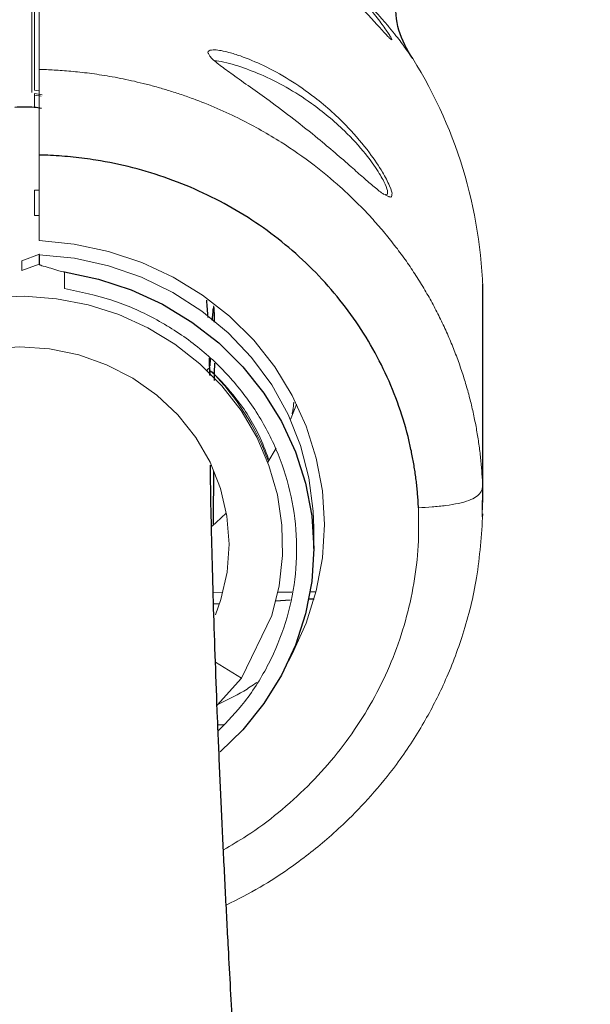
# Paper-space layout '_Front' of a CAD drawing. Header units: millimetres. Extents: x -1506 to 1507, y 5 to 2555.
# Tile 53 of 55: x 1293 to 1343, y 2264 to 2352. Entities that reach past the tile are written whole.
import ezdxf

# ---------------------------------------------------------------- set-up
doc = ezdxf.new("R2010")
doc.units = ezdxf.units.MM

psp = doc.layouts.new('_Front')

# ---------------------------------------------------------------- linework, layer by layer
at = {"color": 144, "linetype": 'Continuous', "lineweight": 18}
for p, q in [((1293.929, 2345.451), (1293.929, 2366.504)), ((1293.677, 2345.24), (1293.677, 2354.817)), ((1294.618, 2345.042), (1293.918, 2345.158)), ((1293.918, 2345.158), (1293.918, 2344.99)), ((1293.929, 2345.451), (1294.35, 2345.395)), ((1293.918, 2344.99), (1294.531, 2344.907)), ((1293.929, 2344.988), (1293.929, 2343.915)), ((1294.35, 2332.109), (1294.35, 2339.696)), ((1294.35, 2336.573), (1293.929, 2336.573)), ((1293.929, 2336.573), (1293.929, 2334.329)), ((1293.929, 2334.329), (1294.35, 2334.335)), ((1294.362, 2330.893), (1292.806, 2330.322)), ((1292.806, 2330.322), (1292.806, 2329.465)), ((1292.806, 2329.465), (1294.35, 2329.998)), ((1296.588, 2329.32), (1296.588, 2327.856)), ((1333.64, 2310.523), (1333.64, 2328.264)), ((1333.677, 2308.864), (1333.677, 2326.519)), ((1316.91, 2317.758), (1316.836, 2316.892)), ((1314.6, 2312.445), (1315.357, 2313.7)), ((1333.64, 2310.523), (1333.612, 2307.635)), ((1333.611, 2307.61), (1333.623, 2308.826)), ((1310.624, 2300.875), (1309.764, 2300.869)), ((1316.748, 2300.92), (1315.496, 2300.911)), ((1318.881, 2300.936), (1318.359, 2300.932)), ((1312.268, 2293.298), (1314.96, 2298.854)), ((1309.965, 2294.697), (1312.268, 2293.298)), ((1312.268, 2293.298), (1310.109, 2290.886))]:
    psp.add_line(p, q, dxfattribs=at)
at = {"color": 7, "linetype": 'Continuous', "lineweight": 25}
for p, q in [((1294.35, 2330.849), (1294.35, 2329.998)), ((1309.464, 2320.165), (1309.433, 2321.66)), ((1309.488, 2321.61), (1309.472, 2321.003)), ((1309.501, 2320.124), (1309.506, 2320.65)), ((1318.677, 2304.782), (1318.677, 2306.616)), ((1310.322, 2299.867), (1309.794, 2299.839)), ((1316.592, 2300.196), (1315.318, 2300.129)), ((1318.714, 2300.307), (1318.241, 2300.282)), ((1310.68, 2289.139), (1310.179, 2289.113))]:
    psp.add_line(p, q, dxfattribs=at)
at = {"color": 144, "linetype": 'Continuous', "lineweight": 18, "flags": 128}
for points in [[(1294.35, 2332.109), (1297.455, 2331.799), (1300.494, 2331.149), (1303.429, 2330.168), (1306.218, 2328.869), (1308.825, 2327.269), (1311.214, 2325.391), (1313.354, 2323.259), (1315.216, 2320.902), (1316.774, 2318.351), (1318.009, 2315.641), (1318.902, 2312.809), (1319.443, 2309.891), (1319.625, 2306.928), (1319.443, 2303.959), (1318.902, 2301.023), (1318.009, 2298.161), (1316.774, 2295.411), (1316.464, 2294.834)], [(1318.677, 2306.616), (1318.63, 2308.102), (1318.253, 2311.049), (1317.506, 2313.925), (1316.398, 2316.688), (1314.947, 2319.299), (1313.172, 2321.72), (1311.1, 2323.915), (1308.76, 2325.852), (1306.188, 2327.505), (1303.419, 2328.848), (1300.495, 2329.861), (1297.457, 2330.532), (1294.35, 2330.849)], [(1277.296, 2321.718), (1279.551, 2323.371), (1282.005, 2324.749), (1284.62, 2325.831), (1287.356, 2326.602), (1290.174, 2327.049), (1293.029, 2327.166), (1295.878, 2326.951), (1298.68, 2326.407), (1301.39, 2325.542), (1303.969, 2324.37), (1306.377, 2322.908), (1308.579, 2321.179), (1310.54, 2319.207), (1312.231, 2317.024), (1313.626, 2314.662), (1314.705, 2312.157), (1315.451, 2309.547), (1315.853, 2306.871), (1315.905, 2304.17), (1315.606, 2301.484), (1314.96, 2298.854)], [(1277.082, 2314.658), (1278.659, 2316.654), (1280.522, 2318.417), (1282.632, 2319.911), (1284.946, 2321.105), (1287.417, 2321.975), (1289.995, 2322.504), (1292.628, 2322.68), (1295.262, 2322.5), (1297.843, 2321.968), (1300.318, 2321.095), (1302.639, 2319.897), (1304.756, 2318.401), (1306.628, 2316.635), (1308.215, 2314.637), (1309.487, 2312.446), (1310.416, 2310.108), (1310.984, 2307.669), (1311.18, 2305.18), (1310.999, 2302.69), (1310.446, 2300.252), (1309.968, 2298.906)], [(1316.611, 2316.23), (1317.137, 2317.552), (1317.155, 2317.603)], [(1309.662, 2306.765), (1310.452, 2307.472), (1310.94, 2307.94)]]:
    psp.add_lwpolyline(points, dxfattribs=at)
at = {"color": 7, "linetype": 'Continuous', "lineweight": 25, "flags": 128}
psp.add_lwpolyline([(1296.588, 2329.32), (1299.595, 2328.694), (1302.505, 2327.736), (1305.277, 2326.459), (1307.874, 2324.881), (1310.258, 2323.024), (1312.396, 2320.914), (1314.258, 2318.58), (1315.819, 2316.055), (1317.056, 2313.375), (1317.952, 2310.576), (1318.495, 2307.699), (1318.677, 2304.782), (1318.495, 2301.868), (1317.952, 2298.996), (1317.056, 2296.207), (1315.819, 2293.541), (1314.258, 2291.033), (1312.396, 2288.719), (1310.384, 2286.742)], dxfattribs=at)
at = {"color": 144, "linetype": 'Continuous', "lineweight": 18}
for centre, radius, start, end in [((1292.677, 2326.519), 41, 360, 32.00532), ((1286.863, 2300.428), 30.435, 72.36942, 75.09762), ((1293.911, 2304.959), 22.084, 20.05361, 44.8455)]:
    psp.add_arc(centre, radius, start, end, dxfattribs=at)
for points, knots in [([(1294.35, 2365.457), (1294.35, 2363.994), (1294.35, 2361.739), (1294.35, 2355.671), (1294.35, 2351.858), (1294.35, 2347.287)], [0, 0, 0, 0, 0.5, 0.5, 1, 1, 1, 1]), ([(1321.556, 2354.968), (1322.002, 2354.519), (1322.425, 2354.07), (1323.023, 2353.402), (1323.216, 2353.181), (1323.589, 2352.741), (1323.77, 2352.523), (1324.109, 2352.103), (1324.268, 2351.9), (1324.565, 2351.511), (1324.705, 2351.324), (1325.081, 2350.802), (1325.275, 2350.514), (1325.442, 2350.245), (1325.471, 2350.195), (1325.521, 2350.108), (1325.541, 2350.07), (1325.59, 2349.974), (1325.605, 2349.932), (1325.599, 2349.894), (1325.578, 2349.9), (1325.502, 2349.956), (1325.447, 2350.007), (1325.303, 2350.152), (1325.215, 2350.246), (1325.01, 2350.469), (1324.893, 2350.597), (1324.501, 2351.031), (1324.193, 2351.373), (1323.671, 2351.939), (1323.488, 2352.135), (1323.11, 2352.534), (1322.914, 2352.738), (1322.51, 2353.153), (1322.301, 2353.364), (1321.871, 2353.791), (1321.649, 2354.007), (1320.979, 2354.649), (1320.519, 2355.074), (1319.811, 2355.703), (1319.571, 2355.912), (1319.086, 2356.327), (1318.84, 2356.533), (1317.606, 2357.547), (1316.608, 2358.303), (1315.095, 2359.365), (1314.586, 2359.708), (1313.577, 2360.363), (1313.078, 2360.675), (1312.588, 2360.971)], [0, 0, 0, 0, 0.0625, 0.0625, 0.09375, 0.09375, 0.125, 0.125, 0.15625, 0.15625, 0.1875, 0.1875, 0.25, 0.25, 0.265625, 0.265625, 0.28125, 0.28125, 0.3125, 0.3125, 0.34375, 0.34375, 0.375, 0.375, 0.40625, 0.40625, 0.4375, 0.4375, 0.5, 0.5, 0.53125, 0.53125, 0.5625, 0.5625, 0.59375, 0.59375, 0.625, 0.625, 0.6875, 0.6875, 0.71875, 0.71875, 0.75, 0.75, 0.875, 0.875, 0.9375, 0.9375, 1, 1, 1, 1]), ([(1327.445, 2348.25), (1327.415, 2348.293), (1327.356, 2348.382), (1326.937, 2348.985), (1326.445, 2349.654), (1325.974, 2350.27), (1325.4, 2350.984), (1324.553, 2351.979), (1323.346, 2353.303), (1322.158, 2354.408), (1321.556, 2354.968)], [0, 0, 0, 0, 0.156622, 0.319964, 0.404457, 0.491297, 0.580822, 0.673337, 0.834276, 1, 1, 1, 1]), ([(1309.374, 2348.642), (1309.351, 2348.675), (1309.247, 2348.827), (1309.391, 2348.986), (1309.971, 2349.059), (1310.995, 2348.869), (1311.833, 2348.595), (1312.174, 2348.484)], [0, 0, 0, 0, 0.046597, 0.214959, 0.421233, 0.7642, 1, 1, 1, 1]), ([(1325.333, 2336.01), (1325.196, 2336.059), (1324.894, 2336.169), (1324.086, 2336.819), (1323.098, 2337.671), (1321.938, 2338.699), (1320.585, 2339.879), (1318.881, 2341.317), (1316.911, 2342.888), (1314.89, 2344.408), (1313.061, 2345.714), (1311.574, 2346.76), (1310.346, 2347.657), (1309.554, 2348.298), (1309.415, 2348.562), (1309.374, 2348.642)], [0, 0, 0, 0, 0.062959, 0.13877, 0.206752, 0.274872, 0.357454, 0.440155, 0.552402, 0.66473, 0.750275, 0.835679, 0.903116, 0.970939, 1, 1, 1, 1]), ([(1311.959, 2347.598), (1311.623, 2347.696), (1310.947, 2347.893), (1310.263, 2348.028), (1309.96, 2348.048), (1309.917, 2348.051)], [0, 0, 0, 0, 0.458823, 0.921746, 1, 1, 1, 1]), ([(1312.174, 2348.484), (1312.854, 2348.22), (1314.272, 2347.668), (1316.515, 2346.42), (1318.555, 2345.009), (1320.299, 2343.546), (1321.977, 2341.913), (1323.552, 2340.049), (1324.786, 2338.207), (1325.425, 2336.94), (1325.672, 2336.27), (1325.6, 2336.19), (1325.6, 2336.189)], [0, 0, 0, 0, 0.121951, 0.254589, 0.387154, 0.480161, 0.573049, 0.710106, 0.817462, 0.90814, 0.99889, 1, 1, 1, 1]), ([(1294.35, 2347.287), (1294.35, 2347.205), (1294.35, 2347.065), (1294.35, 2346.843), (1294.35, 2346.634), (1294.35, 2346.424), (1294.35, 2346.268), (1294.35, 2346.194)], [0, 0, 0, 0, 0.29022, 0.499614, 0.682177, 0.84923, 1, 1, 1, 1]), ([(1294.35, 2347.287), (1294.563, 2347.281), (1295.003, 2347.268), (1295.683, 2347.235), (1296.403, 2347.188), (1297.164, 2347.126), (1297.965, 2347.046), (1298.805, 2346.945), (1299.684, 2346.822), (1300.6, 2346.673), (1301.553, 2346.497), (1302.541, 2346.29), (1303.564, 2346.05), (1304.62, 2345.774), (1305.706, 2345.458), (1306.822, 2345.101), (1309.038, 2344.322), (1312.098, 2342.996), (1315.673, 2340.971), (1318.593, 2338.929), (1320.707, 2337.175), (1322.245, 2335.736), (1323.393, 2334.567), (1324.474, 2333.37), (1325.489, 2332.148), (1326.439, 2330.905), (1327.323, 2329.644), (1328.144, 2328.369), (1328.901, 2327.082), (1329.596, 2325.787), (1330.23, 2324.487), (1330.805, 2323.184), (1331.322, 2321.881), (1331.782, 2320.581), (1332.188, 2319.286), (1332.54, 2317.998), (1332.841, 2316.72), (1333.093, 2315.452), (1333.298, 2314.198), (1333.456, 2312.959), (1333.574, 2311.736), (1333.618, 2310.925), (1333.64, 2310.523)], [0, 0, 0, 0, 0.010491, 0.021667, 0.033528, 0.046073, 0.059304, 0.073219, 0.087819, 0.103103, 0.119072, 0.135726, 0.153065, 0.171088, 0.189797, 0.209189, 0.229267, 0.306615, 0.375185, 0.434974, 0.485981, 0.51411, 0.541874, 0.569272, 0.596305, 0.622973, 0.649276, 0.675213, 0.700785, 0.725992, 0.750833, 0.77531, 0.799421, 0.823167, 0.846548, 0.869565, 0.892216, 0.914502, 0.936424, 0.957981, 0.979173, 1, 1, 1, 1]), ([(1325.017, 2336.192), (1325.022, 2336.19), (1325.204, 2336.111), (1325.264, 2336.353), (1325.082, 2337.036), (1324.399, 2338.266), (1323.194, 2339.94), (1321.203, 2342.121), (1318.77, 2344.141), (1316.244, 2345.744), (1314.033, 2346.868), (1312.63, 2347.361), (1311.959, 2347.598)], [0, 0, 0, 0, 0.001867, 0.076852, 0.158797, 0.241024, 0.339086, 0.465427, 0.637847, 0.761892, 0.88601, 1, 1, 1, 1]), ([(1294.35, 2346.194), (1294.35, 2346.154), (1294.35, 2346.075), (1294.35, 2345.949), (1294.35, 2345.821), (1294.35, 2345.691), (1294.35, 2345.6), (1294.35, 2345.555)], [0, 0, 0, 0, 0.212524, 0.418829, 0.618836, 0.812539, 1, 1, 1, 1]), ([(1294.35, 2345.555), (1294.35, 2345.503), (1294.35, 2345.4), (1294.35, 2345.237), (1294.35, 2345.071), (1294.35, 2344.956), (1294.35, 2344.899)], [0, 0, 0, 0, 0.258406, 0.510931, 0.75796, 1, 1, 1, 1]), ([(1294.35, 2344.899), (1294.35, 2344.85), (1294.35, 2344.752), (1294.35, 2344.6), (1294.35, 2344.445), (1294.35, 2344.339), (1294.35, 2344.286)], [0, 0, 0, 0, 0.25134, 0.501399, 0.750762, 1, 1, 1, 1]), ([(1294.35, 2344.286), (1294.35, 2344.234), (1294.35, 2344.129), (1294.35, 2343.967), (1294.35, 2343.802), (1294.35, 2343.634), (1294.35, 2343.52), (1294.35, 2343.462)], [0, 0, 0, 0, 0.196194, 0.39407, 0.59388, 0.795814, 1, 1, 1, 1]), ([(1294.35, 2343.462), (1294.35, 2343.397), (1294.35, 2343.264), (1294.35, 2343.061), (1294.35, 2342.854), (1294.35, 2342.643), (1294.35, 2342.502), (1294.35, 2342.43)], [0, 0, 0, 0, 0.192344, 0.388574, 0.588666, 0.792527, 1, 1, 1, 1]), ([(1294.35, 2342.43), (1294.35, 2342.358), (1294.35, 2342.211), (1294.35, 2341.987), (1294.35, 2341.759), (1294.35, 2341.525), (1294.35, 2341.287), (1294.35, 2340.917), (1294.35, 2340.384), (1294.35, 2339.937), (1294.35, 2339.696)], [0, 0, 0, 0, 0.077383, 0.157187, 0.239317, 0.323658, 0.410082, 0.498454, 0.728547, 1, 1, 1, 1]), ([(1325.6, 2336.189), (1325.586, 2336.05), (1325.57, 2335.89), (1325.36, 2335.996), (1325.333, 2336.01)], [0, 0, 0, 0, 0.874591, 1, 1, 1, 1]), ([(1294.35, 2329.998), (1294.35, 2329.982), (1294.368, 2329.967), (1294.413, 2329.938), (1294.442, 2329.924), (1294.536, 2329.885), (1294.609, 2329.862), (1294.69, 2329.84)], [0, 0, 0, 0, 0.25, 0.25, 0.5, 0.5, 1, 1, 1, 1]), ([(1296.588, 2327.856), (1298.003, 2327.559), (1300.767, 2326.979), (1304.603, 2325.272), (1308.053, 2323.073), (1311.054, 2320.334), (1313.545, 2317.169), (1315.431, 2313.648), (1316.682, 2309.885), (1317.238, 2305.977), (1317.11, 2302.041), (1316.277, 2298.184), (1314.774, 2294.527), (1312.764, 2291.262), (1311.017, 2289.454), (1310.2, 2288.608)], [0, 0, 0, 0, 0.081162, 0.158521, 0.23588, 0.313245, 0.390609, 0.467977, 0.545344, 0.622676, 0.700008, 0.77734, 0.854672, 0.931995, 1, 1, 1, 1]), ([(1309.681, 2320.46), (1310.404, 2319.694), (1312.012, 2317.991), (1313.691, 2315.35), (1314.404, 2313.446), (1314.673, 2312.727)], [0, 0, 0, 0, 0.337244, 0.749628, 1, 1, 1, 1]), ([(1316.753, 2316.734), (1316.784, 2316.84), (1316.883, 2317.18), (1316.892, 2317.535), (1316.899, 2317.779)], [0, 0, 0, 0, 0.31225, 1, 1, 1, 1]), ([(1333.64, 2310.523), (1333.64, 2310.396), (1333.64, 2310.269), (1333.587, 2310.009), (1333.536, 2309.877), (1333.357, 2309.618), (1333.229, 2309.492), (1332.884, 2309.255), (1332.669, 2309.146), (1332.147, 2308.952), (1331.84, 2308.867), (1331.154, 2308.719), (1330.775, 2308.657), (1329.987, 2308.555), (1329.578, 2308.515), (1328.765, 2308.452), (1328.361, 2308.429), (1327.959, 2308.406)], [0, 0, 0, 0, 0.125, 0.125, 0.25, 0.25, 0.375, 0.375, 0.5, 0.5, 0.625, 0.625, 0.75, 0.75, 0.875, 0.875, 1, 1, 1, 1]), ([(1310.671, 2278.069), (1311.362, 2278.465), (1313.073, 2279.446), (1315.58, 2281.335), (1318.183, 2283.671), (1320.525, 2286.255), (1322.581, 2289.042), (1324.333, 2292.005), (1325.76, 2295.116), (1326.858, 2298.35), (1327.597, 2301.669), (1328.007, 2305.035), (1327.975, 2307.282), (1327.959, 2308.406)], [0, 0, 0, 0, 0.063469, 0.157043, 0.250634, 0.344354, 0.43834, 0.531634, 0.625058, 0.718915, 0.812828, 0.906413, 1, 1, 1, 1]), ([(1310.915, 2273.151), (1311.928, 2273.667), (1313.846, 2274.644), (1316.253, 2276.217), (1318.212, 2277.655), (1319.888, 2279.028), (1321.754, 2280.727), (1323.855, 2282.912), (1326.219, 2285.831), (1328.424, 2289.185), (1330.408, 2293.05), (1332.032, 2297.334), (1333.291, 2302.35), (1333.535, 2305.965), (1333.664, 2307.864)], [0, 0, 0, 0, 0.0772832, 0.1462559, 0.1958534, 0.2432784, 0.294415, 0.36866, 0.4510951, 0.5529562, 0.644298, 0.7497029, 0.8684538, 1, 1, 1, 1]), ([(1313.62, 2292.9), (1313.24, 2292.641), (1312.115, 2291.874), (1310.907, 2291.305), (1310.107, 2290.928)], [0, 0, 0, 0, 0.337932, 1, 1, 1, 1])]:
    psp.add_open_spline(points, degree=3, knots=knots, dxfattribs=at)
at = {"color": 7, "linetype": 'Continuous', "lineweight": 25}
for points, knots in [([(1327.447, 2348.247), (1326.959, 2349.063), (1325.983, 2350.695), (1325.946, 2352.596), (1325.927, 2353.546)], [0, 0, 0, 0, 0.500001, 1, 1, 1, 1]), ([(1294.545, 2343.824), (1294.331, 2343.86), (1293.553, 2343.991), (1292.753, 2343.947), (1292.173, 2343.915)], [0, 0, 0, 0, 0.275423, 1, 1, 1, 1]), ([(1327.959, 2308.406), (1327.95, 2308.6), (1327.93, 2308.987), (1327.888, 2309.566), (1327.835, 2310.143), (1327.772, 2310.72), (1327.698, 2311.294), (1327.614, 2311.868), (1327.519, 2312.44), (1327.413, 2313.01), (1327.297, 2313.579), (1327.17, 2314.146), (1326.828, 2315.558), (1326.143, 2317.787), (1324.894, 2320.742), (1323.357, 2323.563), (1321.535, 2326.224), (1319.45, 2328.706), (1317.119, 2330.983), (1314.573, 2333.028), (1311.827, 2334.828), (1308.904, 2336.371), (1305.832, 2337.636), (1302.646, 2338.614), (1300.134, 2339.135), (1298.367, 2339.393), (1297.366, 2339.512), (1296.363, 2339.602), (1295.357, 2339.666), (1294.686, 2339.686), (1294.35, 2339.696)], [0, 0, 0, 0, 0.01174, 0.023467, 0.035183, 0.046893, 0.0586, 0.070308, 0.08202, 0.09374, 0.105471, 0.117217, 0.128982, 0.193472, 0.258216, 0.322669, 0.386848, 0.451692, 0.516282, 0.580616, 0.644967, 0.709589, 0.77422, 0.838655, 0.903087, 0.922526, 0.941922, 0.961288, 0.980642, 1, 1, 1, 1]), ([(1309.305, 2325.273), (1309.305, 2325.275), (1309.282, 2325.817), (1309.239, 2326.315), (1309.196, 2326.812)], [0, 0, 0, 0, 0.002658, 1, 1, 1, 1]), ([(1309.887, 2324.868), (1309.886, 2324.971), (1309.881, 2325.417), (1309.864, 2325.871), (1309.837, 2326.234), (1309.801, 2326.291), (1309.757, 2326.085), (1309.71, 2325.673), (1309.675, 2325.22), (1309.66, 2325.026)], [0, 0, 0, 0, 0.043276, 0.186834, 0.347802, 0.501396, 0.671076, 0.858533, 1, 1, 1, 1]), ([(1309.344, 2320.791), (1309.321, 2320.755), (1309.278, 2320.684), (1309.2, 2320.564), (1309.163, 2320.507)], [0, 0, 0, 0, 0.516339, 1, 1, 1, 1]), ([(1309.888, 2319.686), (1309.89, 2319.975), (1309.894, 2320.571), (1309.895, 2321.012), (1309.896, 2321.239)], [0, 0, 0, 0, 0.484008, 1, 1, 1, 1]), ([(932.75, 707.008), (932.776, 704.849), (932.823, 700.838), (933.168, 695.044), (933.596, 690.084), (934.044, 685.998), (934.446, 682.828), (934.756, 680.605), (934.978, 679.1), (935.164, 677.875), (935.391, 676.434), (935.705, 674.529), (936.121, 672.13), (936.718, 668.891), (937.552, 664.689), (938.701, 659.389), (940.169, 653.193), (941.972, 646.23), (944.064, 638.798), (946.364, 631.218), (949.583, 621.285), (953.906, 609.025), (959.517, 594.516), (965.467, 580.278), (970.718, 568.509), (975.083, 559.15), (978.397, 552.238), (981.551, 545.827), (984.389, 540.184), (986.811, 535.455), (988.702, 531.815), (990.099, 529.155), (991.058, 527.341), (991.92, 525.72), (992.944, 523.801), (994.387, 521.119), (996.271, 517.65), (998.569, 513.471), (1001.14, 508.86), (1003.873, 504.03), (1006.641, 499.208), (1011.241, 491.306), (1017.74, 480.442), (1026.292, 466.687), (1034.613, 453.793), (1042.741, 441.617), (1049.036, 432.474), (1053.816, 425.682), (1056.846, 421.427), (1059.597, 417.608), (1061.83, 414.539), (1063.576, 412.156), (1064.883, 410.382), (1066.016, 408.852), (1067.254, 407.186), (1068.868, 405.025), (1071.041, 402.136), (1073.774, 398.537), (1076.928, 394.429), (1081.464, 388.596), (1087.075, 381.521), (1093.602, 373.498), (1099.708, 366.171), (1105.377, 359.522), (1110.548, 353.587), (1115.145, 348.413), (1118.707, 344.473), (1121.343, 341.593), (1123.188, 339.594), (1124.892, 337.76), (1126.762, 335.763), (1129.087, 333.3), (1131.997, 330.253), (1135.28, 326.864), (1138.729, 323.356), (1143.95, 318.131), (1151.197, 311.078), (1158.721, 304.08), (1164.683, 298.73), (1168.589, 295.303), (1172.011, 292.364), (1174.515, 290.251), (1176.216, 288.833), (1177.591, 287.696), (1179.217, 286.362), (1181.37, 284.616), (1184.042, 282.482), (1187.228, 279.986), (1190.919, 277.16), (1195.06, 274.075), (1201.308, 269.568), (1209.284, 264.129), (1218.71, 258.228), (1227.418, 253.254), (1235.408, 249.113), (1242.299, 245.891), (1248.099, 243.434), (1252.828, 241.604), (1256.367, 240.351), (1259.058, 239.459), (1261.39, 238.723), (1264.396, 237.836), (1268.212, 236.815), (1272.738, 235.763), (1278.4, 234.685), (1284.739, 233.83), (1291.386, 233.379), (1297.421, 233.359), (1303.337, 233.707), (1309.013, 234.422), (1314.311, 235.467), (1318.379, 236.528), (1321.491, 237.49), (1324.228, 238.437), (1327.406, 239.671), (1330.995, 241.269), (1334.911, 243.266), (1338.89, 245.578), (1342.842, 248.187), (1346.494, 250.889), (1350.253, 253.954), (1353.926, 257.275), (1357.337, 260.692), (1359.95, 263.518), (1362.066, 265.943), (1363.984, 268.248), (1365.923, 270.695), (1368.509, 274.122), (1371.737, 278.723), (1375.566, 284.723), (1379.431, 291.395), (1383.314, 298.778), (1387.194, 306.916), (1391.08, 315.925), (1394.948, 325.868), (1398.78, 336.807), (1402.505, 348.646), (1407.087, 364.885), (1412.034, 385.393), (1416.957, 410.03), (1421.083, 434.797), (1424.516, 459.427), (1427.353, 483.676), (1429.677, 507.326), (1431.515, 529.585), (1432.962, 550.339), (1434.094, 569.504), (1434.996, 587.622), (1435.715, 604.819), (1436.298, 621.606), (1436.862, 641.671), (1437.339, 665.59), (1437.642, 693.591), (1437.713, 722.751), (1437.537, 753.078), (1437.111, 784.568), (1436.43, 817.218), (1435.508, 850.431), (1434.357, 884.158), (1432.988, 918.347), (1431.383, 953.532), (1429.541, 989.689), (1427.463, 1026.792), (1425.153, 1064.813), (1422.288, 1108.694), (1418.789, 1158.391), (1414.588, 1213.813), (1410.062, 1269.864), (1405.21, 1326.78), (1400.058, 1384.41), (1394.637, 1442.593), (1389.019, 1500.768), (1383.246, 1558.748), (1377.36, 1616.339), (1371.405, 1673.339), (1366.136, 1722.874), (1361.606, 1764.991), (1357.837, 1799.787), (1354.105, 1834.05), (1350.425, 1867.716), (1346.811, 1900.724), (1343.28, 1932.992), (1339.955, 1963.455), (1336.863, 1991.915), (1334.026, 2018.219), (1331.355, 2043.216), (1328.852, 2066.915), (1326.521, 2089.327), (1324.378, 2110.302), (1322.422, 2129.876), (1320.647, 2148.093), (1319.033, 2165.16), (1317.581, 2181.099), (1316.286, 2195.935), (1315.147, 2209.705), (1314.328, 2220.237), (1313.762, 2227.867), (1313.397, 2232.929), (1313.048, 2237.907), (1312.694, 2243.123), (1312.318, 2248.863), (1311.916, 2255.28), (1311.502, 2262.261), (1311.142, 2268.732), (1310.839, 2274.568), (1310.587, 2279.712), (1310.353, 2284.862), (1310.14, 2289.956), (1309.953, 2294.931), (1309.793, 2299.713), (1309.664, 2304.248), (1309.572, 2308.36), (1309.524, 2310.989), (1309.514, 2312.093), (1309.513, 2312.168)], [0, 0, 0, 0, 0.003024, 0.00562, 0.007797, 0.00956, 0.010911, 0.011851, 0.012382, 0.012808, 0.013411, 0.014218, 0.015229, 0.016446, 0.018287, 0.020463, 0.022979, 0.025839, 0.028859, 0.031851, 0.034817, 0.040553, 0.046188, 0.051717, 0.057131, 0.059918, 0.06267, 0.06524, 0.06746, 0.069326, 0.070832, 0.071774, 0.072483, 0.072987, 0.073703, 0.074769, 0.076186, 0.077847, 0.079773, 0.081723, 0.083664, 0.085598, 0.091301, 0.096917, 0.102555, 0.107375, 0.112266, 0.114206, 0.116101, 0.117757, 0.119157, 0.120094, 0.120867, 0.121477, 0.122099, 0.123052, 0.124317, 0.125908, 0.127815, 0.12978, 0.133708, 0.137357, 0.140727, 0.143821, 0.146635, 0.149098, 0.151191, 0.152296, 0.153264, 0.154094, 0.154969, 0.156186, 0.157713, 0.159475, 0.161236, 0.162984, 0.167397, 0.172099, 0.174054, 0.176047, 0.177717, 0.178938, 0.179597, 0.180119, 0.180873, 0.181876, 0.183125, 0.184585, 0.186273, 0.188181, 0.190208, 0.194674, 0.198733, 0.202406, 0.205712, 0.208668, 0.210827, 0.212702, 0.214303, 0.215004, 0.21586, 0.217024, 0.218491, 0.220255, 0.222194, 0.224907, 0.227374, 0.229606, 0.231611, 0.233946, 0.235927, 0.237568, 0.238575, 0.239511, 0.240756, 0.242339, 0.243853, 0.245585, 0.247374, 0.249021, 0.250525, 0.252633, 0.254371, 0.255731, 0.256777, 0.257839, 0.258958, 0.260135, 0.26245, 0.264982, 0.267745, 0.270675, 0.273859, 0.277318, 0.281072, 0.285145, 0.289559, 0.294161, 0.302916, 0.311736, 0.320542, 0.329258, 0.33781, 0.34613, 0.354157, 0.361207, 0.367921, 0.374264, 0.380204, 0.385946, 0.391852, 0.401223, 0.410996, 0.421174, 0.431759, 0.442751, 0.45415, 0.465953, 0.47754, 0.489484, 0.501779, 0.514418, 0.527391, 0.54069, 0.554301, 0.573436, 0.592854, 0.612499, 0.63232, 0.652672, 0.673094, 0.693524, 0.713897, 0.734146, 0.754201, 0.773989, 0.786409, 0.79867, 0.810753, 0.822637, 0.834302, 0.845725, 0.85687, 0.866668, 0.876019, 0.884926, 0.893394, 0.901429, 0.909039, 0.916049, 0.922672, 0.928917, 0.934796, 0.940318, 0.945498, 0.950357, 0.952391, 0.954372, 0.956304, 0.958307, 0.960656, 0.963352, 0.966384, 0.969751, 0.972187, 0.974786, 0.977562, 0.980537, 0.983738, 0.987203, 0.990981, 0.995126, 0.999666, 1, 1, 1, 1]), ([(1309.787, 2306.963), (1309.788, 2307.167), (1309.801, 2308.853), (1309.815, 2310.424), (1309.825, 2311.635), (1309.825, 2311.637)], [0, 0, 0, 0, 0.120928, 0.998447, 1, 1, 1, 1]), ([(1274.021, 2273.409), (1273.989, 2273.02), (1273.903, 2271.953), (1273.744, 2270.11), (1273.533, 2267.791), (1273.282, 2265.186), (1272.937, 2261.807), (1272.467, 2257.512), (1271.849, 2252.268), (1271.134, 2246.559), (1270.342, 2240.522), (1269.382, 2233.497), (1268.238, 2225.423), (1266.896, 2216.243), (1265.267, 2205.372), (1263.326, 2192.703), (1261.058, 2178.137), (1258.656, 2162.858), (1256.138, 2146.908), (1253.239, 2128.534), (1249.96, 2107.635), (1246.317, 2084.139), (1242.289, 2057.694), (1237.929, 2028.326), (1233.304, 1996.025), (1228.801, 1963.157), (1224.39, 1929.405), (1220.257, 1895.709), (1216.404, 1862.035), (1212.867, 1828.543), (1209.65, 1795.118), (1206.76, 1761.661), (1204.222, 1728.182), (1202.042, 1694.383), (1200.25, 1660.122), (1198.884, 1625.119), (1198.072, 1591.971), (1197.754, 1560.87), (1197.849, 1531.992), (1198.371, 1502.797), (1199.361, 1473.327), (1200.762, 1445.642), (1202.496, 1419.839), (1204.471, 1395.997), (1206.852, 1372.096), (1209.466, 1349.865), (1212.232, 1329.35), (1215.052, 1310.66), (1218.143, 1292.238), (1221.626, 1273.451), (1225.527, 1254.405), (1229.884, 1235.163), (1234.517, 1216.553), (1239.413, 1198.578), (1244.56, 1181.237), (1249.942, 1164.53), (1255.545, 1148.458), (1261.35, 1133.038), (1267.309, 1118.266), (1273.361, 1104.127), (1279.472, 1090.568), (1285.735, 1077.286), (1292.27, 1063.971), (1299.202, 1050.366), (1306.525, 1036.467), (1314.2, 1022.327), (1322.172, 1008.001), (1330.373, 993.546), (1338.719, 979.027), (1347.081, 964.557), (1355.27, 950.326), (1363.091, 936.518), (1370.395, 923.24), (1377.33, 910.003), (1383.818, 896.668), (1388.54, 886.058), (1391.64, 878.54), (1393.39, 874.096), (1394.847, 870.229), (1396.005, 867.023), (1396.908, 864.433), (1397.589, 862.415), (1398.089, 860.897), (1398.538, 859.504), (1399.058, 857.862), (1399.739, 855.628), (1400.401, 853.411), (1400.785, 851.956), (1400.924, 851.431)], [0, 0, 0, 0, 0.000991, 0.002719, 0.004657, 0.006821, 0.009231, 0.013061, 0.017448, 0.02213, 0.027036, 0.032157, 0.039175, 0.046528, 0.054201, 0.065149, 0.076619, 0.088571, 0.100967, 0.113771, 0.131094, 0.148976, 0.167287, 0.190819, 0.214681, 0.238736, 0.262856, 0.286927, 0.31042, 0.33368, 0.35663, 0.379201, 0.401733, 0.423914, 0.446296, 0.468878, 0.491599, 0.509509, 0.527438, 0.545359, 0.563246, 0.581075, 0.595205, 0.60928, 0.623297, 0.637255, 0.648184, 0.659081, 0.6698, 0.680255, 0.691836, 0.70312, 0.714132, 0.724897, 0.735439, 0.745782, 0.755949, 0.765955, 0.775791, 0.785453, 0.794935, 0.804299, 0.814074, 0.824369, 0.835168, 0.846447, 0.858173, 0.870301, 0.882772, 0.895512, 0.908295, 0.92085, 0.933083, 0.9449, 0.95761, 0.969773, 0.9744, 0.978615, 0.982228, 0.985269, 0.987652, 0.98956, 0.991005, 0.991996, 0.993581, 0.995744, 0.998464, 1, 1, 1, 1])]:
    psp.add_open_spline(points, degree=3, knots=knots, dxfattribs=at)
at = {"color": 144, "linetype": 'Continuous', "lineweight": 18}
for points in [[(1294.35, 2330.849), (1294.35, 2330.861), (1294.354, 2330.876), (1294.362, 2330.893)], [(1296.081, 2329.434), (1296.234, 2329.386), (1296.409, 2329.346), (1296.588, 2329.32)]]:
    psp.add_open_spline(points, degree=3, dxfattribs=at)

doc.saveas('drawing.dxf')
